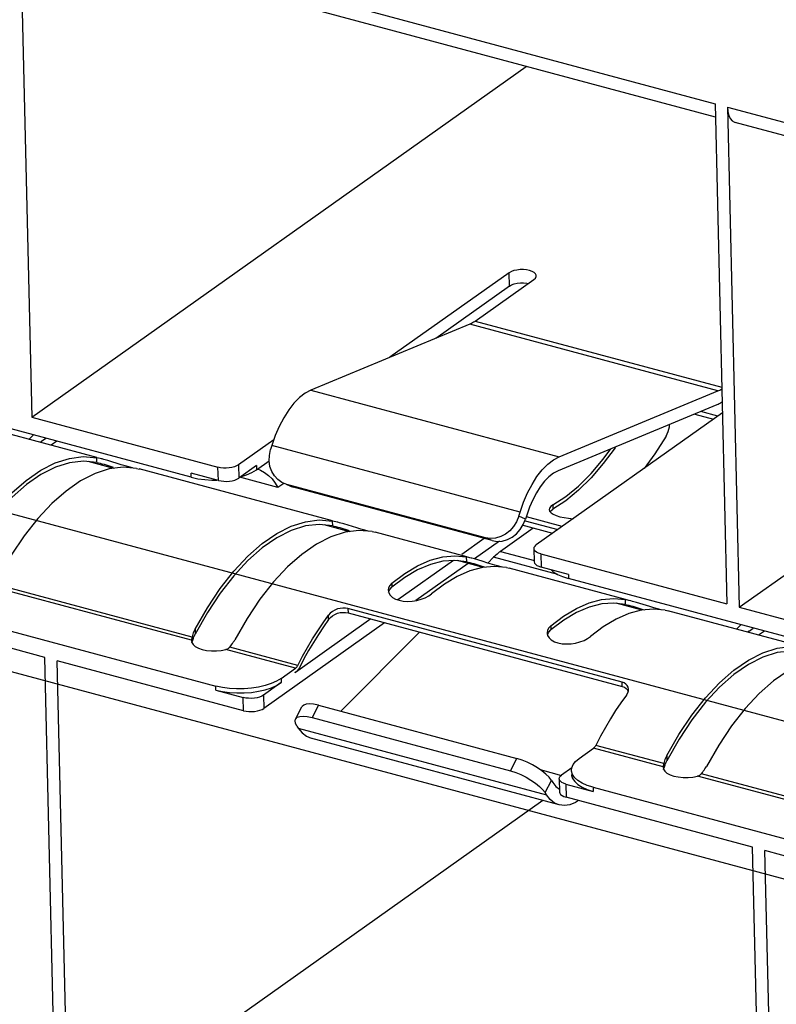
# Model space of a CAD drawing. Header units: millimetres. Extents: x 6 to 414, y 7 to 290.
# Tile 103 of 256: x 127.68 to 128.96, y 146.17 to 147.83. Entities that reach past the tile are written whole.
import ezdxf

# ---------------------------------------------------------------- set-up
doc = ezdxf.new("R2010")
doc.units = ezdxf.units.MM
doc.header["$LTSCALE"] = 23.1
doc.layers.get('0').update_dxf_attribs({"linetype": 'CONTINUOUS'})

msp = doc.modelspace()

# ---------------------------------------------------------------- linework, layer by layer
at = {"color": 7, "linetype": 'Continuous'}
for p, q in [((127.6764, 148.0058), (127.6965, 147.1598)), ((127.6764, 148.0058), (128.8526, 147.6902)), ((128.8531, 147.6673), (127.6892, 147.9797)), ((127.6965, 147.1598), (128.5331, 147.7532)), ((128.8526, 147.6902), (128.8726, 146.8442)), ((128.8736, 147.6846), (128.8936, 146.8386)), ((128.8736, 147.6846), (130.0497, 147.369)), ((130.0503, 147.3461), (128.8863, 147.6584)), ((128.8936, 146.8386), (129.7302, 147.432)), ((128.5041, 147.4041), (128.3025, 147.2612)), ((128.5046, 147.3817), (128.5041, 147.4041)), ((128.4469, 147.3225), (128.5461, 147.3929)), ((128.5046, 147.3817), (128.3799, 147.2933)), ((128.4469, 147.3225), (128.8639, 147.2106)), ((128.4375, 147.3172), (128.1687, 147.2056)), ((128.8575, 147.2045), (128.4375, 147.3172)), ((127.966, 147.0583), (127.4074, 147.2083)), ((128.1687, 147.2056), (128.5888, 147.0929)), ((128.5888, 147.0929), (128.8575, 147.2045)), ((128.8557, 147.1808), (128.5869, 147.0692)), ((128.857, 147.1617), (128.8283, 147.1694)), ((127.8064, 147.0917), (127.5757, 147.1536)), ((127.6965, 147.1598), (128.0115, 147.0753)), ((128.8651, 147.1674), (128.5501, 146.944)), ((128.8184, 147.1653), (128.8501, 147.1568)), ((128.7754, 147.1439), (128.7757, 147.1479)), ((127.6917, 147.1224), (127.6992, 147.1299)), ((127.713, 147.1192), (127.7106, 147.1174)), ((127.713, 147.1192), (127.7202, 147.1243)), ((127.7389, 147.1193), (127.7292, 147.1124)), ((128.106, 147.1218), (128.0461, 147.0793)), ((128.0984, 147.0954), (128.1005, 147.1052)), ((128.1025, 147.1119), (128.1005, 147.1052)), ((128.5226, 146.9992), (128.1025, 147.1119)), ((127.8065, 147.0834), (127.8063, 147.0914)), ((127.8119, 147.0901), (127.8063, 147.0914)), ((127.8151, 147.0893), (127.8119, 147.0901)), ((127.8153, 147.0893), (127.8139, 147.0896)), ((127.8474, 147.0796), (127.8252, 147.0864)), ((128.0766, 147.0711), (128.0981, 147.0863)), ((128.0981, 147.086), (128.0984, 147.0954)), ((127.8353, 147.0733), (127.7921, 147.0849)), ((127.8065, 147.0834), (127.8091, 147.0828)), ((127.8091, 147.0828), (127.8119, 147.0821)), ((127.8119, 147.0821), (127.8152, 147.0812)), ((127.8152, 147.0812), (127.8187, 147.0802)), ((127.8187, 147.0802), (127.8342, 147.0753)), ((127.8543, 147.0775), (127.8474, 147.0796)), ((127.8607, 147.0757), (127.8543, 147.0775)), ((127.8666, 147.0742), (127.8607, 147.0757)), ((127.8735, 147.0734), (127.8788, 147.0722)), ((128.2054, 146.9846), (127.8781, 147.0724)), ((128.0121, 147.0529), (128.0115, 147.0753)), ((128.0461, 147.0793), (128.0466, 147.0569)), ((128.0764, 147.078), (128.0466, 147.0569)), ((128.0688, 147.0664), (128.0766, 147.0711)), ((128.0764, 147.078), (128.0766, 147.0711)), ((128.0783, 147.0723), (128.0834, 147.0704)), ((128.0834, 147.0704), (128.0904, 147.0666)), ((127.966, 147.0583), (127.9659, 147.0653)), ((128.0121, 147.0529), (127.9659, 147.0653)), ((127.966, 147.0583), (127.9773, 147.0559)), ((128.0013, 147.0535), (128.0096, 147.0536)), ((128.1129, 147.041), (128.0485, 147.0582)), ((128.0498, 147.0591), (128.0598, 147.0624)), ((128.0598, 147.0624), (128.0688, 147.0664)), ((128.1227, 147.0479), (128.1129, 147.041)), ((128.1224, 147.0482), (128.1197, 147.0495)), ((128.1278, 147.0463), (128.1224, 147.0482)), ((128.1339, 147.0431), (128.1277, 147.0459)), ((128.4639, 146.9561), (128.1278, 147.0463)), ((128.1338, 147.0433), (128.1392, 147.0413)), ((128.1341, 147.0435), (128.1392, 147.0413)), ((128.4753, 146.9511), (128.1392, 147.0413)), ((128.6001, 147.0187), (128.5783, 147.0044)), ((128.5723, 147.0061), (128.5717, 147.0035)), ((128.5717, 147.0035), (128.5726, 147.0007)), ((128.5746, 147.0017), (128.5783, 147.0044)), ((128.5781, 147.0114), (128.5783, 147.0044)), ((128.5205, 146.9925), (128.5226, 146.9992)), ((128.5319, 146.9875), (128.5205, 146.9925)), ((128.5281, 146.9782), (128.5319, 146.9875)), ((128.534, 146.9942), (128.5319, 146.9875)), ((128.594, 146.9751), (128.5333, 146.9914)), ((128.5732, 147), (128.5746, 147.0017)), ((128.2344, 146.9662), (128.1912, 146.9778)), ((128.2056, 146.9763), (128.2054, 146.9843)), ((128.211, 146.9831), (128.2054, 146.9843)), ((128.2056, 146.9763), (128.2081, 146.9757)), ((128.2081, 146.9757), (128.2109, 146.975)), ((128.2109, 146.975), (128.2143, 146.9741)), ((128.2141, 146.9822), (128.211, 146.9831)), ((128.2144, 146.9822), (128.2129, 146.9826)), ((128.2143, 146.9741), (128.2178, 146.9731)), ((128.2178, 146.9731), (128.2332, 146.9682)), ((128.2465, 146.9725), (128.2242, 146.9793)), ((128.2534, 146.9704), (128.2465, 146.9725)), ((128.2598, 146.9686), (128.2534, 146.9704)), ((128.2656, 146.9671), (128.2598, 146.9686)), ((128.5448, 146.9722), (128.4895, 146.933)), ((128.523, 146.97), (128.5281, 146.9782)), ((128.5314, 146.9846), (128.5865, 146.9698)), ((128.2726, 146.9663), (128.2778, 146.9652)), ((128.4323, 146.9237), (128.2772, 146.9653)), ((128.4621, 146.9546), (128.4239, 146.9275)), ((128.4753, 146.9511), (128.4639, 146.9561)), ((128.4878, 146.9501), (128.4455, 146.9201)), ((128.5461, 146.9378), (128.5467, 146.9154)), ((128.4123, 146.9254), (128.4322, 146.9235)), ((128.4324, 146.9155), (128.4322, 146.9235)), ((128.4378, 146.9222), (128.4322, 146.9235)), ((128.441, 146.9214), (128.4378, 146.9222)), ((128.4412, 146.9213), (128.4398, 146.9217)), ((128.4455, 146.9201), (128.441, 146.9214)), ((128.4584, 146.9162), (128.4455, 146.9201)), ((128.4778, 146.923), (128.4681, 146.9132)), ((128.5865, 146.8938), (128.4778, 146.923)), ((128.4895, 146.933), (128.5472, 146.9175)), ((128.5576, 146.9288), (128.5581, 146.9064)), ((128.5576, 146.9288), (128.8726, 146.8442)), ((128.4098, 146.9175), (128.3158, 146.8509)), ((128.4346, 146.9124), (128.3464, 146.8498)), ((128.4125, 146.9177), (128.392, 146.9162)), ((128.4324, 146.9155), (128.4125, 146.9177)), ((128.4602, 146.9056), (128.4167, 146.9173)), ((128.4324, 146.9155), (128.435, 146.9149)), ((128.435, 146.9149), (128.4378, 146.9142)), ((128.4378, 146.9142), (128.4411, 146.9132)), ((128.4411, 146.9132), (128.4446, 146.9122)), ((128.4446, 146.9122), (128.4561, 146.9086)), ((128.4561, 146.9086), (128.4617, 146.9068)), ((128.4681, 146.9132), (128.4584, 146.9162)), ((128.4802, 146.9096), (128.4681, 146.9132)), ((128.4994, 146.9054), (128.4795, 146.9073)), ((128.4866, 146.9078), (128.4802, 146.9096)), ((128.4925, 146.9062), (128.4866, 146.9078)), ((128.4994, 146.9054), (128.5047, 146.9043)), ((128.7011, 146.8516), (128.504, 146.9045)), ((128.6043, 146.894), (128.5581, 146.9064)), ((128.3277, 146.8887), (128.3059, 146.8722)), ((128.6043, 146.894), (128.6045, 146.887)), ((129.1632, 146.7371), (128.6045, 146.887)), ((127.9666, 146.7825), (127.6258, 146.8739)), ((127.9677, 146.7881), (127.6324, 146.8781)), ((128.3, 146.8712), (128.2995, 146.8671)), ((128.3023, 146.8683), (128.3059, 146.8722)), ((128.3058, 146.8792), (128.3059, 146.8722)), ((127.4491, 146.8551), (128.0078, 146.7052)), ((127.7186, 146.7536), (127.4036, 146.8382)), ((128.2227, 146.8371), (128.2182, 146.8366)), ((128.2313, 146.8363), (128.2315, 146.829)), ((128.6952, 146.7118), (128.2313, 146.8363)), ((128.7291, 146.8334), (128.6855, 146.8451)), ((128.7012, 146.8433), (128.701, 146.8513)), ((128.7066, 146.8501), (128.701, 146.8513)), ((128.7012, 146.8433), (128.7038, 146.8427)), ((128.7038, 146.8427), (128.7066, 146.842)), ((128.7098, 146.8492), (128.7066, 146.8501)), ((128.7066, 146.842), (128.7099, 146.8411)), ((128.71, 146.8492), (128.7086, 146.8496)), ((128.7099, 146.8411), (128.7134, 146.8401)), ((128.7134, 146.8401), (128.7289, 146.8352)), ((128.7421, 146.8395), (128.7199, 146.8463)), ((128.749, 146.8374), (128.7421, 146.8395)), ((128.7554, 146.8356), (128.749, 146.8374)), ((128.7613, 146.8341), (128.7554, 146.8356)), ((128.8936, 146.8386), (129.2087, 146.7541)), ((127.9935, 146.8295), (127.9729, 146.7931)), ((128.1893, 146.8123), (128.1985, 146.8251)), ((128.1987, 146.8177), (128.1985, 146.8251)), ((128.2052, 146.8239), (128.2094, 146.8263)), ((128.2274, 146.8297), (128.2315, 146.829)), ((128.2315, 146.829), (128.6954, 146.7045)), ((128.7289, 146.8352), (128.7332, 146.8338)), ((128.7682, 146.8333), (128.7483, 146.8352)), ((128.7682, 146.8333), (128.7735, 146.8321)), ((129.0035, 146.7704), (128.7728, 146.8323)), ((128.2935, 146.8123), (128.0892, 146.6674)), ((128.2702, 146.8186), (128.1429, 146.7282)), ((128.5746, 146.807), (128.5748, 146.8)), ((128.5965, 146.8166), (128.5748, 146.8)), ((128.8888, 146.8012), (128.8963, 146.8087)), ((128.9101, 146.7979), (128.9173, 146.8031)), ((127.9677, 146.7881), (127.9669, 146.784)), ((127.9683, 146.7904), (127.9677, 146.7881)), ((127.9715, 146.7903), (127.9722, 146.7917)), ((127.9722, 146.7917), (127.9729, 146.7931)), ((127.9727, 146.8015), (127.9729, 146.7931)), ((128.3523, 146.7965), (128.2192, 146.6624)), ((128.5689, 146.7991), (128.5683, 146.795)), ((128.5711, 146.7961), (128.5748, 146.8)), ((128.9101, 146.7979), (128.9077, 146.7961)), ((128.9361, 146.798), (128.9263, 146.7911)), ((127.9667, 146.7832), (127.9666, 146.7825)), ((127.9666, 146.7825), (127.9666, 146.7814)), ((127.9666, 146.7814), (127.9672, 146.7787)), ((127.9669, 146.784), (127.9667, 146.7832)), ((127.9672, 146.7787), (127.9693, 146.7752)), ((127.9674, 146.7783), (127.9687, 146.7827)), ((127.9687, 146.7827), (127.9693, 146.7845)), ((127.9693, 146.7752), (127.9731, 146.772)), ((127.9731, 146.772), (127.9784, 146.7692)), ((128.0314, 146.771), (128.033, 146.773)), ((128.1466, 146.7401), (128.0314, 146.771)), ((128.033, 146.773), (128.0346, 146.775)), ((127.7387, 145.9076), (127.7186, 146.7536)), ((128.0168, 146.7654), (128.0248, 146.7669)), ((128.1427, 146.7352), (128.0248, 146.7669)), ((127.7597, 145.902), (127.7396, 146.748)), ((128.0547, 146.6634), (127.7396, 146.748)), ((128.146, 146.7391), (128.1466, 146.7401)), ((128.1569, 146.7509), (128.1492, 146.7362)), ((128.1183, 146.7179), (128.1427, 146.7352)), ((128.141, 146.7288), (128.1429, 146.7282)), ((128.144, 146.7292), (128.1429, 146.7282)), ((128.0079, 146.6982), (128.0078, 146.7052)), ((128.1185, 146.7109), (128.0887, 146.6898)), ((128.1183, 146.7179), (128.1185, 146.7109)), ((128.6954, 146.7045), (128.6952, 146.7118)), ((128.6989, 146.7105), (128.6952, 146.7118)), ((128.6954, 146.7045), (128.6991, 146.7031)), ((128.0079, 146.6982), (128.0541, 146.6858)), ((128.0547, 146.6634), (128.0541, 146.6858)), ((128.0887, 146.6898), (128.0892, 146.6674)), ((128.7059, 146.6969), (128.7062, 146.7001)), ((128.1426, 146.6493), (128.1534, 146.67)), ((128.1814, 146.6726), (128.1706, 146.6519)), ((128.1814, 146.6726), (128.5174, 146.5824)), ((128.145, 146.6375), (128.1426, 146.6424)), ((128.145, 146.6375), (128.1473, 146.6339)), ((128.1706, 146.6519), (128.5066, 146.5617)), ((128.1473, 146.6339), (128.5673, 146.5212)), ((128.5889, 146.504), (128.1688, 146.6167)), ((128.7658, 146.5739), (128.6506, 146.6048)), ((128.7916, 146.6153), (128.771, 146.5789)), ((128.6224, 146.5827), (128.6468, 146.6)), ((128.7647, 146.5683), (128.6468, 146.6)), ((128.7708, 146.5874), (128.771, 146.5789)), ((128.5066, 146.5617), (128.5174, 146.5824)), ((128.6164, 146.5775), (128.6224, 146.5827)), ((128.7648, 146.5691), (128.7647, 146.5683)), ((128.765, 146.5699), (128.7648, 146.5691)), ((128.7658, 146.5739), (128.765, 146.5699)), ((128.7664, 146.5762), (128.7658, 146.5739)), ((128.7668, 146.5685), (128.7674, 146.5704)), ((128.7696, 146.5761), (128.7703, 146.5775)), ((128.7703, 146.5775), (128.771, 146.5789)), ((128.5566, 146.5637), (128.5926, 146.554)), ((128.6101, 146.5668), (128.5928, 146.5545)), ((128.6096, 146.5627), (128.6101, 146.5668)), ((128.6098, 146.5557), (128.6099, 146.5541)), ((128.7647, 146.5683), (128.7647, 146.5672)), ((128.7647, 146.5672), (128.7652, 146.5645)), ((128.7652, 146.5645), (128.7674, 146.561)), ((128.7655, 146.5642), (128.7668, 146.5685)), ((128.7674, 146.561), (128.7712, 146.5578)), ((128.7712, 146.5578), (128.7765, 146.555)), ((128.8149, 146.5512), (128.8229, 146.5527)), ((129.1638, 146.4612), (128.8229, 146.5527)), ((128.8295, 146.5569), (128.8311, 146.5589)), ((129.1649, 146.4669), (128.8295, 146.5569)), ((128.8311, 146.5589), (128.8327, 146.5609)), ((128.565, 146.5248), (128.5758, 146.5455)), ((128.5758, 146.5455), (128.5716, 146.5509)), ((128.5758, 146.5455), (128.5781, 146.5419)), ((128.5888, 146.5483), (128.5893, 146.5259)), ((128.6002, 146.5393), (128.6007, 146.5169)), ((128.6002, 146.5393), (128.6464, 146.5269)), ((128.5673, 146.5212), (128.565, 146.5248)), ((128.6462, 146.5339), (128.6464, 146.5269)), ((128.6462, 146.5339), (129.2049, 146.384)), ((128.5612, 146.5114), (127.7831, 145.9596)), ((128.5889, 146.504), (128.581, 146.5073)), ((128.9158, 146.4324), (128.6007, 146.5169)), ((128.6214, 146.5114), (128.6165, 146.5082)), ((128.9358, 145.5864), (128.9158, 146.4324)), ((128.9568, 145.5808), (128.9368, 146.4267)), ((129.2518, 146.3422), (128.9368, 146.4267))]:
    msp.add_line(p, q, dxfattribs=at)
at = {"color": 4, "linetype": 'Continuous'}
for p, q in [((131.1979, 146.0476), (126.3547, 147.3472)), ((126.3947, 147.0696), (131.2379, 145.77)), ((128.578, 146.9633), (128.526, 146.9772))]:
    msp.add_line(p, q, dxfattribs=at)
at = {"color": 7, "linetype": 'Continuous'}
for points in [[(128.8736, 147.6846), (128.8743, 147.6769), (128.8758, 147.6704)], [(128.8758, 147.6704), (128.8783, 147.6651), (128.8814, 147.6612), (128.8852, 147.6588), (128.8863, 147.6584)], [(128.5501, 147.3991), (128.5499, 147.4001), (128.5488, 147.4025), (128.5464, 147.4047), (128.543, 147.4066), (128.5387, 147.4081), (128.5337, 147.4091), (128.5284, 147.4096), (128.5228, 147.4095), (128.5174, 147.4089), (128.5123, 147.4078), (128.5079, 147.4062), (128.5041, 147.4041)], [(128.5046, 147.3817), (128.5084, 147.3838), (128.5127, 147.3854), (128.5178, 147.3865), (128.5232, 147.3871), (128.5287, 147.3872)], [(128.5287, 147.3872), (128.5341, 147.3867), (128.5367, 147.3862)], [(128.5461, 147.3929), (128.5486, 147.3952), (128.5499, 147.3977), (128.5501, 147.3991)], [(128.4469, 147.3225), (128.4453, 147.3214), (128.4437, 147.3204), (128.4422, 147.3195), (128.4406, 147.3186), (128.439, 147.3179), (128.4375, 147.3172)], [(128.1687, 147.2056), (128.159, 147.2004), (128.1495, 147.193), (128.1401, 147.1835), (128.1312, 147.1721), (128.1228, 147.159), (128.1152, 147.1444)], [(128.8575, 147.2045), (128.8591, 147.2052), (128.8606, 147.2059), (128.8622, 147.2068), (128.8638, 147.2077), (128.864, 147.2078)], [(128.8645, 147.1854), (128.8635, 147.1848), (128.8616, 147.1836), (128.8596, 147.1826), (128.8576, 147.1816), (128.8557, 147.1808)], [(128.1152, 147.1444), (128.1084, 147.1287), (128.1025, 147.1119)], [(128.7696, 147.1278), (128.7717, 147.1318), (128.7733, 147.1357), (128.7746, 147.1398), (128.7754, 147.1439)], [(128.7696, 147.1278), (128.7505, 147.0979), (128.7324, 147.0733)], [(128.5781, 147.0114), (128.5999, 147.0257), (128.6214, 147.0435), (128.6427, 147.0646), (128.6634, 147.0889), (128.6761, 147.1062)], [(128.6843, 147.1096), (128.6834, 147.1083), (128.6635, 147.0815), (128.6428, 147.0574), (128.6215, 147.0364), (128.6001, 147.0187)], [(127.5737, 146.9086), (127.5944, 146.9446), (127.6162, 146.9771), (127.6392, 147.0063), (127.6629, 147.0318), (127.6872, 147.0531), (127.7117, 147.0701), (127.7362, 147.0825), (127.7603, 147.0903), (127.7836, 147.0933), (127.8063, 147.0914)], [(127.8065, 147.0834), (127.7838, 147.0857), (127.7605, 147.083), (127.7364, 147.0754), (127.7119, 147.0631), (127.6873, 147.046), (127.663, 147.0246), (127.6392, 146.9989), (127.6162, 146.9694), (127.5945, 146.9365)], [(127.8252, 147.0864), (127.8182, 147.0885), (127.8151, 147.0893)], [(128.1197, 147.0495), (128.1128, 147.0543), (128.1069, 147.0606), (128.1024, 147.0682), (128.0995, 147.0767), (128.0981, 147.086)], [(128.5226, 146.9992), (128.5285, 147.016), (128.5352, 147.0317), (128.5429, 147.0462), (128.5512, 147.0594), (128.5602, 147.0708), (128.5695, 147.0803), (128.579, 147.0876), (128.5888, 147.0929)], [(127.8735, 147.0734), (127.8508, 147.0752), (127.8275, 147.0723), (127.8034, 147.0645)], [(128.0461, 147.0793), (128.0429, 147.0775), (128.0392, 147.076), (128.035, 147.0749), (128.0303, 147.0741), (128.0255, 147.0738), (128.0207, 147.0739), (128.016, 147.0744), (128.0115, 147.0753)], [(128.5869, 147.0692), (128.5791, 147.065), (128.5715, 147.0591), (128.5641, 147.0515), (128.5569, 147.0424), (128.5502, 147.0319), (128.5441, 147.0202), (128.5387, 147.0077), (128.534, 146.9942)], [(127.8034, 147.0645), (127.7789, 147.052), (127.7544, 147.035), (127.7302, 147.0137), (127.7064, 146.9883), (127.6834, 146.9591), (127.6616, 146.9266), (127.6409, 146.8906)], [(127.9773, 147.0559), (127.989, 147.0543), (128.0013, 147.0535)], [(128.0121, 147.0529), (128.0166, 147.052), (128.0212, 147.0515), (128.0261, 147.0514), (128.0309, 147.0518), (128.0355, 147.0525), (128.0398, 147.0536), (128.0434, 147.0551), (128.0466, 147.0569)], [(128.0904, 147.0666), (128.0971, 147.0615), (128.1032, 147.0554), (128.1085, 147.0486), (128.1129, 147.041)], [(128.5781, 147.0114), (128.5745, 147.0087), (128.5723, 147.0061)], [(127.9727, 146.8015), (127.9935, 146.8375), (128.0153, 146.87), (128.0382, 146.8992), (128.062, 146.9247), (128.0863, 146.946), (128.1108, 146.963), (128.1352, 146.9754), (128.1593, 146.9832), (128.1826, 146.9862), (128.2054, 146.9843)], [(128.5205, 146.9925), (128.5167, 146.9832), (128.5116, 146.975), (128.5052, 146.9679), (128.4979, 146.9621)], [(128.5726, 147.0007), (128.575, 146.9981), (128.5788, 146.9957), (128.5839, 146.9935)], [(128.5839, 146.9935), (128.59, 146.9916), (128.597, 146.99), (128.6044, 146.9889), (128.6122, 146.9882), (128.6124, 146.9882)], [(128.2056, 146.9763), (128.1829, 146.9786), (128.1595, 146.976), (128.1354, 146.9684), (128.1109, 146.956), (128.0864, 146.9389), (128.062, 146.9175), (128.0383, 146.8918), (128.0153, 146.8623), (127.9935, 146.8295)], [(128.2242, 146.9793), (128.2172, 146.9814), (128.2141, 146.9822)], [(128.4753, 146.9511), (128.484, 146.9499), (128.4926, 146.9505), (128.5012, 146.9529), (128.5093, 146.9571), (128.5166, 146.9629), (128.523, 146.97)], [(128.2024, 146.9574), (128.178, 146.945), (128.1535, 146.9279), (128.1292, 146.9066), (128.1054, 146.8812), (128.0825, 146.852), (128.0607, 146.8195), (128.0399, 146.7835)], [(128.2726, 146.9663), (128.2499, 146.9681), (128.2265, 146.9652), (128.2024, 146.9574)], [(128.4979, 146.9621), (128.4898, 146.9579), (128.4812, 146.9554), (128.4726, 146.9548), (128.4639, 146.9561)], [(128.5462, 146.9378), (128.5465, 146.9399), (128.5479, 146.942), (128.5501, 146.944)], [(128.5576, 146.9288), (128.5537, 146.9301), (128.5505, 146.9317), (128.5482, 146.9335), (128.5467, 146.9356), (128.5462, 146.9378)], [(128.3058, 146.8792), (128.3275, 146.8957), (128.3491, 146.9085), (128.3706, 146.9179), (128.3918, 146.9235), (128.4123, 146.9254)], [(128.4895, 146.933), (128.4875, 146.9316), (128.4856, 146.93), (128.4836, 146.9284), (128.4817, 146.9267), (128.4797, 146.9249), (128.4778, 146.923)], [(128.392, 146.9162), (128.3709, 146.9107), (128.3493, 146.9015), (128.3277, 146.8887)], [(128.4795, 146.9073), (128.459, 146.9055), (128.4378, 146.8998)], [(128.5467, 146.9154), (128.5472, 146.9132), (128.5487, 146.9112), (128.5511, 146.9093), (128.5542, 146.9077), (128.5581, 146.9064)], [(128.4378, 146.8998), (128.4163, 146.8905), (128.3947, 146.8776), (128.373, 146.8611)], [(128.5751, 146.9018), (128.5787, 146.8986), (128.5858, 146.8941)], [(128.5858, 146.8941), (128.5944, 146.8903), (128.6045, 146.887)], [(128.3058, 146.8792), (128.3022, 146.8753), (128.3, 146.8712)], [(128.2995, 146.8671), (128.3004, 146.8627), (128.3028, 146.8588), (128.3067, 146.8552), (128.3118, 146.8523)], [(128.3002, 146.8638), (128.3002, 146.8642), (128.3023, 146.8683)], [(128.3118, 146.8523), (128.3179, 146.8502), (128.3248, 146.8489), (128.3323, 146.8484), (128.34, 146.8488)], [(128.34, 146.8488), (128.3478, 146.85), (128.3552, 146.852), (128.3621, 146.8546), (128.368, 146.8576), (128.373, 146.8611)], [(128.6606, 146.8514), (128.6811, 146.8532), (128.701, 146.8513)], [(128.2182, 146.8366), (128.2136, 146.8355), (128.2092, 146.8337)], [(128.2313, 146.8363), (128.2271, 146.837), (128.2227, 146.8371)], [(128.5746, 146.807), (128.5963, 146.8235), (128.6179, 146.8364), (128.6394, 146.8457), (128.6606, 146.8514)], [(128.7012, 146.8433), (128.6813, 146.8456), (128.6608, 146.844), (128.6397, 146.8386), (128.6181, 146.8294), (128.5965, 146.8166)], [(128.7199, 146.8463), (128.7129, 146.8484), (128.7098, 146.8492)], [(128.2092, 146.8337), (128.2051, 146.8313), (128.2015, 146.8285), (128.1985, 146.8251)], [(128.1987, 146.8177), (128.2017, 146.8211), (128.2052, 146.8239)], [(128.2094, 146.8263), (128.2139, 146.8282), (128.2185, 146.8293)], [(128.2185, 146.8293), (128.2231, 146.8298), (128.2274, 146.8297)], [(128.7066, 146.8277), (128.6851, 146.8184), (128.6635, 146.8055), (128.6418, 146.789)], [(128.7483, 146.8352), (128.7278, 146.8333), (128.7066, 146.8277)], [(128.1466, 146.7401), (128.1546, 146.7555), (128.1629, 146.7704), (128.1715, 146.7849), (128.1803, 146.7988), (128.1893, 146.8123)], [(128.1987, 146.8177), (128.1899, 146.8053), (128.1813, 146.7924), (128.173, 146.779), (128.1648, 146.7652), (128.1569, 146.7509)], [(128.5746, 146.807), (128.571, 146.8032), (128.5689, 146.7991)], [(127.9727, 146.8015), (127.9716, 146.7994), (127.9706, 146.7972), (127.9697, 146.7949), (127.969, 146.7927), (127.9683, 146.7904)], [(127.9693, 146.7845), (127.9698, 146.786), (127.9703, 146.7874), (127.9709, 146.7888), (127.9715, 146.7903)], [(128.5683, 146.795), (128.5692, 146.7906), (128.5717, 146.7866), (128.5755, 146.7831), (128.5806, 146.7802)], [(128.569, 146.7917), (128.569, 146.7921), (128.5711, 146.7961)], [(128.5806, 146.7802), (128.5867, 146.778), (128.5936, 146.7767), (128.6011, 146.7763), (128.6088, 146.7767), (128.6166, 146.7779), (128.624, 146.7799), (128.6309, 146.7824), (128.6368, 146.7855), (128.6418, 146.789)], [(127.9784, 146.7692), (127.9849, 146.767), (127.9923, 146.7655), (128.0004, 146.7647), (128.0087, 146.7646), (128.0168, 146.7654)], [(128.0248, 146.7669), (128.0261, 146.7673), (128.0274, 146.7678), (128.0285, 146.7684), (128.0296, 146.7692)], [(128.0296, 146.7692), (128.0305, 146.7701), (128.0314, 146.771)], [(128.0346, 146.775), (128.036, 146.7771), (128.0374, 146.7792), (128.0387, 146.7813), (128.0399, 146.7835)], [(128.7708, 146.5874), (128.7915, 146.6234), (128.8133, 146.6559), (128.8363, 146.6851), (128.8601, 146.7105), (128.8844, 146.7318), (128.9089, 146.7488), (128.9333, 146.7613), (128.9574, 146.7691), (128.9807, 146.772), (129.0035, 146.7702)], [(129.0036, 146.7622), (128.981, 146.7644), (128.9576, 146.7618), (128.9335, 146.7542), (128.909, 146.7418), (128.8844, 146.7248), (128.8601, 146.7033), (128.8363, 146.6777), (128.8134, 146.6482), (128.7916, 146.6153)], [(128.1427, 146.7352), (128.1434, 146.7358), (128.1441, 146.7364), (128.1448, 146.7372), (128.1454, 146.7381), (128.146, 146.7391)], [(128.1492, 146.7362), (128.1483, 146.7345), (128.1473, 146.7329), (128.1462, 146.7315)], [(129.0005, 146.7432), (128.9761, 146.7308), (128.9516, 146.7138), (128.9273, 146.6925), (128.9035, 146.667), (128.8806, 146.6378), (128.8588, 146.6053), (128.838, 146.5693)], [(128.1462, 146.7315), (128.1452, 146.7302), (128.144, 146.7292)], [(128.1183, 146.7179), (128.1106, 146.7133), (128.1016, 146.7093), (128.0913, 146.7059), (128.08, 146.7033), (128.068, 146.7015), (128.0556, 146.7005), (128.0431, 146.7004), (128.0307, 146.7011), (128.019, 146.7027), (128.0078, 146.7052)], [(128.0079, 146.6982), (128.0192, 146.6958), (128.0309, 146.6941), (128.0432, 146.6934), (128.0558, 146.6935), (128.0682, 146.6945), (128.0801, 146.6963), (128.0914, 146.6989), (128.1018, 146.7023), (128.1107, 146.7063), (128.1185, 146.7109)], [(128.7062, 146.7001), (128.7056, 146.7035), (128.7041, 146.7063), (128.7018, 146.7086), (128.6989, 146.7105)], [(128.6991, 146.7031), (128.7021, 146.7012), (128.7043, 146.6989), (128.7058, 146.6961)], [(128.0887, 146.6898), (128.0855, 146.688), (128.0818, 146.6865), (128.0776, 146.6854), (128.073, 146.6847), (128.0681, 146.6843), (128.0633, 146.6844), (128.0587, 146.6849), (128.0541, 146.6858)], [(128.7025, 146.6899), (128.6933, 146.677), (128.6843, 146.6636), (128.6755, 146.6496), (128.667, 146.6352), (128.6587, 146.6202), (128.6506, 146.6048)], [(128.7025, 146.6899), (128.7047, 146.6935), (128.7059, 146.6969)], [(128.1814, 146.6726), (128.1733, 146.6743), (128.1664, 146.6749), (128.1607, 146.6745), (128.1565, 146.673), (128.1538, 146.6706), (128.1534, 146.67)], [(128.0547, 146.6634), (128.0592, 146.6625), (128.0638, 146.662), (128.0687, 146.6619), (128.0735, 146.6623), (128.0781, 146.663), (128.0824, 146.6642), (128.0861, 146.6656), (128.0892, 146.6674)], [(128.1426, 146.6493), (128.143, 146.6499), (128.1457, 146.6523), (128.1499, 146.6538), (128.1556, 146.6542), (128.1625, 146.6536), (128.1706, 146.6519)], [(128.1426, 146.6424), (128.1419, 146.6465), (128.1426, 146.6493)], [(128.1473, 146.6339), (128.1537, 146.6258), (128.161, 146.6201), (128.1689, 146.6167)], [(128.6506, 146.6048), (128.6501, 146.6038), (128.6495, 146.6028), (128.6488, 146.602), (128.6482, 146.6012), (128.6475, 146.6005), (128.6468, 146.6)], [(128.7708, 146.5874), (128.7697, 146.5852), (128.7687, 146.583), (128.7678, 146.5808), (128.767, 146.5785), (128.7664, 146.5762)], [(128.5716, 146.5509), (128.5662, 146.5562), (128.5595, 146.5617), (128.5519, 146.5669), (128.5436, 146.5718), (128.5349, 146.5761), (128.5262, 146.5796), (128.5174, 146.5824)], [(128.6101, 146.5668), (128.6123, 146.5722), (128.6164, 146.5775)], [(128.7674, 146.5704), (128.7679, 146.5718), (128.7684, 146.5733), (128.769, 146.5747), (128.7696, 146.5761)], [(128.8327, 146.5609), (128.8341, 146.563), (128.8355, 146.5651), (128.8368, 146.5672), (128.838, 146.5693)], [(128.5066, 146.5617), (128.5154, 146.5589), (128.5241, 146.5554), (128.5328, 146.551), (128.5411, 146.5462), (128.5487, 146.541), (128.5554, 146.5355), (128.5608, 146.5302), (128.565, 146.5248)], [(128.5888, 146.5483), (128.5892, 146.5504), (128.5905, 146.5525), (128.5928, 146.5545)], [(128.6462, 146.5339), (128.6361, 146.5371), (128.6275, 146.541), (128.6204, 146.5455), (128.615, 146.5504), (128.6114, 146.5556), (128.6098, 146.5611), (128.6096, 146.5627)], [(128.6099, 146.5541), (128.6116, 146.5487), (128.6152, 146.5434), (128.6206, 146.5385), (128.6277, 146.534), (128.6363, 146.5302), (128.6464, 146.5269)], [(128.7765, 146.555), (128.783, 146.5528), (128.7904, 146.5513), (128.7985, 146.5505), (128.8068, 146.5505), (128.8149, 146.5512)], [(128.8229, 146.5527), (128.8242, 146.5531), (128.8255, 146.5536), (128.8266, 146.5543), (128.8276, 146.555)], [(128.8276, 146.555), (128.8286, 146.5559), (128.8295, 146.5569)], [(128.5781, 146.5419), (128.5833, 146.5354), (128.5891, 146.5308)], [(128.6002, 146.5393), (128.5963, 146.5406), (128.5932, 146.5422), (128.5908, 146.5441), (128.5893, 146.5461), (128.5888, 146.5483)], [(128.581, 146.5073), (128.5738, 146.5131), (128.5673, 146.5212)], [(128.5893, 146.5259), (128.5899, 146.5237), (128.5913, 146.5217), (128.5937, 146.5198), (128.5968, 146.5183), (128.6007, 146.5169)], [(128.6165, 146.5082), (128.607, 146.5044), (128.5978, 146.503), (128.5889, 146.504)]]:
    msp.add_lwpolyline(points, dxfattribs=at)

doc.saveas('drawing.dxf')
